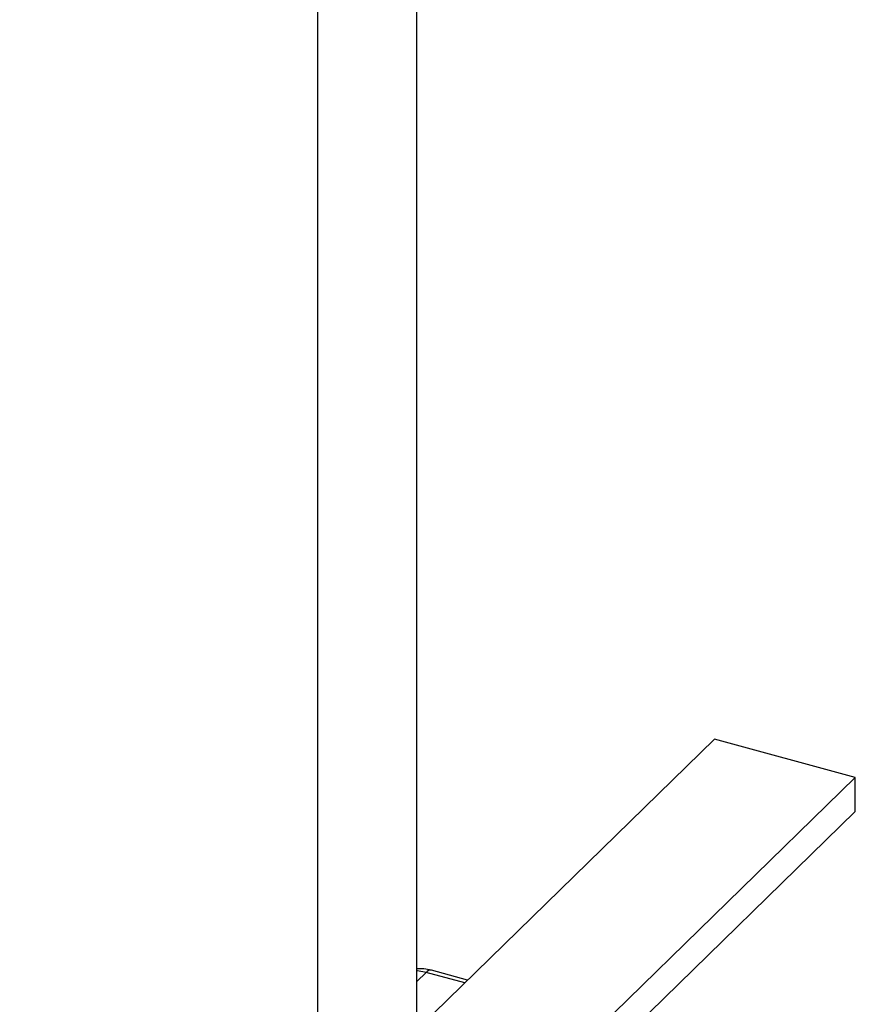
# Paper-space layout '_Trimétrica' of a CAD drawing. Header units: millimetres. Extents: x -803 to -617, y -674 to 402.
# Tile 3 of 4: x -745 to -661, y -504 to -405. Entities that reach past the tile are written whole.
import ezdxf

# ---------------------------------------------------------------- set-up
doc = ezdxf.new("R2010")
doc.units = ezdxf.units.MM

psp = doc.layouts.new('_Trimétrica')

# ---------------------------------------------------------------- linework, layer by layer
at = {"color": 7, "linetype": 'Continuous', "lineweight": 25}
for p, q in [((-714.662, 320.269), (-714.662, -519.949)), ((-704.662, -519.949), (-704.662, 320.269)), ((-704.662, -506.24), (-674.735, -477.03)), ((-660.584, -480.876), (-674.735, -477.03)), ((-744.589, -562.868), (-660.584, -480.876)), ((-660.584, -484.305), (-660.584, -480.876)), ((-744.589, -566.296), (-660.584, -484.305)), ((-699.566, -501.266), (-703.2, -500.278))]:
    psp.add_line(p, q, dxfattribs=at)
at = {"color": 8, "linetype": 'Continuous', "lineweight": 25}
for p, q in [((-703.725, -500.494), (-704.662, -501.409)), ((-699.853, -501.546), (-703.725, -500.494))]:
    psp.add_line(p, q, dxfattribs=at)
at = {"color": 8, "linetype": 'Continuous', "lineweight": 25, "flags": 128}
psp.add_lwpolyline([(-703.725, -500.494), (-704.588, -500.342), (-704.662, -500.336)], dxfattribs=at)
at = {"color": 8, "linetype": 'Continuous', "lineweight": 25}
psp.add_arc((-703.287, -500.812), 0.541, 80.73183, 143.96753, dxfattribs=at)
at = {"color": 7, "linetype": 'Continuous', "lineweight": 25}
psp.add_open_spline([(-703.2, -500.278), (-703.452, -500.217), (-703.938, -500.099), (-704.427, -500.131), (-704.662, -500.146)], degree=3, knots=[0, 0, 0, 0, 0.517709, 1, 1, 1, 1], dxfattribs=at)

doc.saveas('drawing.dxf')
